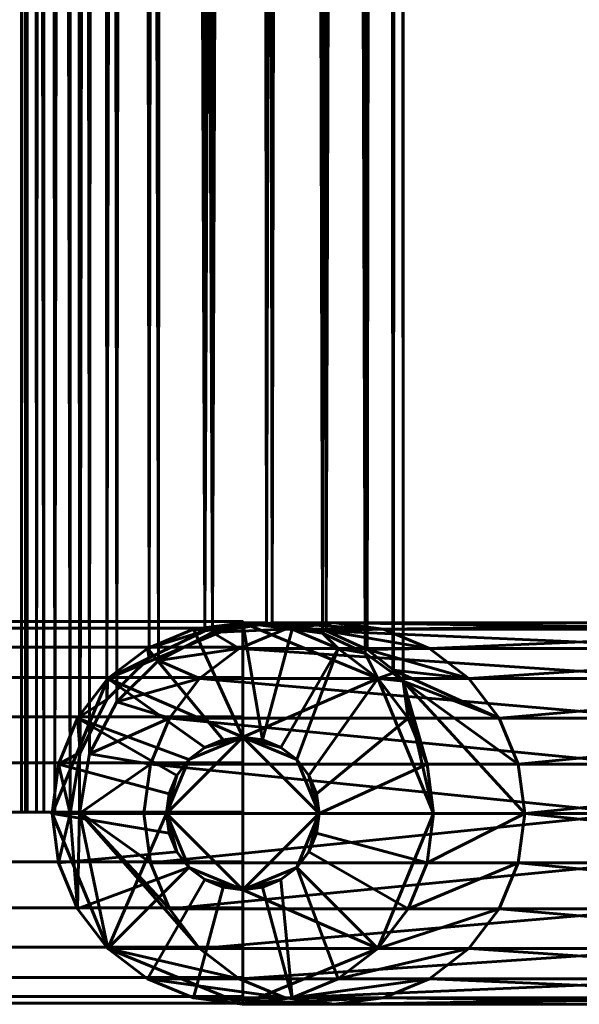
# Model space of a CAD drawing. Header units: millimetres. Extents: x -1091 to 1091, y -439 to 431.
# Tile 223 of 256: x 1014 to 1051, y -406 to -341. Entities that reach past the tile are written whole.
import ezdxf

# ---------------------------------------------------------------- set-up
doc = ezdxf.new("R2010")
doc.units = ezdxf.units.MM
doc.layers.add('I-FURN', color=30, linetype='Continuous', lineweight=50)

# ---------------------------------------------------------------- blocks, each defined once
blk = doc.blocks.new('FamilyGeomCombination_147789-Preview')
at = {"layer": 'I-FURN', "lineweight": 60}
mesh = blk.add_polyface(dxfattribs=at)
corners = [(1014.519, 355.173, 240.01), (1014.519, -393.294, 240.01), (1014.77, -393.294, 242.503), (1015.51, -393.294, 244.889), (1016.711, -393.294, 247.081), (1018.327, -393.375, 248.993), (1018.979, -389.454, 249.582), (1020.758, -386.06, 250.829), (1023.487, -383.338, 252.001), (1027.03, -381.508, 252.51), (1030.948, -380.875, 251.877), (1034.486, -381.409, 250.035), (1037.174, -382.635, 247.299), (1038.894, -383.971, 243.913), (1039.519, -384.697, 240.01), (1039.519, 363.56, 240.01), (1039.183, 363.194, 242.887), (1038.245, 362.309, 245.507), (1036.791, 361.242, 247.805), (1034.852, 360.25, 249.752), (1032.456, 359.545, 251.266), (1029.703, 359.338, 252.219), (1026.829, 359.778, 252.509), (1024.138, 360.868, 252.174), (1021.837, 362.491, 251.386), (1019.692, 360.346, 250.138), (1017.735, 358.388, 248.38), (1016.087, 356.741, 246.073), (1014.94, 355.593, 243.226)]
mesh.append_faces([[corners[k] for k in face] for face in [(17, 13, 16), (10, 21, 9), (25, 7, 24), (8, 24, 7), (6, 26, 5)]], dxfattribs={"vtx0": -1, "vtx1": -1})
mesh.append_faces([[corners[k] for k in face] for face in [(12, 17, 18), (11, 18, 19), (17, 12, 13), (8, 23, 24), (6, 25, 26), (4, 26, 27), (25, 6, 7), (26, 4, 5), (23, 8, 9)]], dxfattribs={"vtx0": -1, "vtx2": -1})
mesh.append_faces([[corners[k] for k in face] for face in [(1, 2, 0)]], dxfattribs={"vtx1": -1})
mesh.append_faces([[corners[k] for k in face] for face in [(19, 20, 11), (13, 14, 16), (10, 11, 20), (21, 22, 9), (11, 12, 18), (20, 21, 10), (22, 23, 9), (28, 0, 2), (27, 28, 3), (3, 4, 27), (2, 3, 28)]], dxfattribs={"vtx1": -1, "vtx2": -1})
mesh.append_faces([[corners[k] for k in face] for face in [(14, 15, 16)]], dxfattribs={"vtx2": -1})
mesh = blk.add_polyface(dxfattribs=at)
corners = [(1014.519, -393.294, 240.01), (1014.519, 355.173, 240.01), (1014.94, 355.593, 236.794), (1016.087, 356.741, 233.948), (1017.735, 358.388, 231.641), (1019.692, 360.346, 229.883), (1021.837, 362.491, 228.635), (1024.138, 360.868, 227.847), (1026.829, 359.778, 227.512), (1029.703, 359.338, 227.802), (1032.456, 359.545, 228.755), (1034.852, 360.25, 230.269), (1036.791, 361.242, 232.215), (1038.245, 362.309, 234.513), (1039.183, 363.194, 237.133), (1039.519, 363.56, 240.01), (1039.519, -384.697, 240.01), (1038.853, -384.186, 235.985), (1037.03, -382.871, 232.526), (1034.23, -381.558, 229.8), (1030.574, -380.885, 228.026), (1026.519, -381.391, 227.52), (1022.875, -383.171, 228.217), (1020.114, -385.911, 229.59), (1018.351, -389.365, 231.004), (1017.713, -393.375, 231.665), (1015.975, -393.294, 234.155), (1014.888, -393.294, 236.993)]
mesh.append_faces([[corners[k] for k in face] for face in [(4, 25, 3), (27, 2, 26), (12, 18, 11), (21, 9, 20), (9, 21, 8), (19, 11, 18), (18, 13, 17), (8, 21, 7)]], dxfattribs={"vtx0": -1, "vtx1": -1})
mesh.append_faces([[corners[k] for k in face] for face in [(24, 4, 5), (5, 23, 24), (4, 24, 25), (6, 22, 23), (7, 21, 22), (18, 12, 13), (10, 19, 20), (14, 16, 17)]], dxfattribs={"vtx0": -1, "vtx2": -1})
mesh.append_faces([[corners[k] for k in face] for face in [(0, 1, 27)]], dxfattribs={"vtx1": -1})
mesh.append_faces([[corners[k] for k in face] for face in [(2, 3, 26), (1, 2, 27), (5, 6, 23), (6, 7, 22), (25, 26, 3), (10, 11, 19), (13, 14, 17), (9, 10, 20)]], dxfattribs={"vtx1": -1, "vtx2": -1})
mesh.append_faces([[corners[k] for k in face] for face in [(14, 15, 16)]], dxfattribs={"vtx2": -1})
mesh = blk.add_polyface(dxfattribs=at)
corners = [(1041.519, -393.375, 15), (1041.093, -396.611, 15), (1039.844, -399.625, 15), (1037.858, -402.214, 15), (1035.269, -404.201, 15), (1032.254, -405.449, 15), (1029.019, -405.875, 15), (1025.784, -405.449, 15), (1022.769, -404.201, 15), (1020.18, -402.214, 15), (1018.194, -399.625, 15), (1016.945, -396.611, 15), (1016.519, -393.375, 15), (1016.945, -390.14, 15), (1018.194, -387.125, 15), (1020.18, -384.536, 15), (1022.769, -382.55, 15), (1025.784, -381.301, 15), (1029.019, -380.875, 15), (1032.254, -381.301, 15), (1035.269, -382.55, 15), (1037.858, -384.536, 15), (1039.844, -387.125, 15), (1041.093, -390.14, 15), (1029.019, -398.375, 15), (1030.313, -398.205, 15), (1031.519, -397.705, 15), (1032.554, -396.911, 15), (1033.349, -395.875, 15), (1033.848, -394.669, 15), (1034.019, -393.375, 15), (1033.848, -392.081, 15), (1033.349, -390.875, 15), (1032.554, -389.84, 15), (1031.519, -389.045, 15), (1030.313, -388.546, 15), (1029.019, -388.375, 15), (1027.725, -388.546, 15), (1026.519, -389.045, 15), (1025.483, -389.84, 15), (1024.689, -390.875, 15), (1024.189, -392.081, 15), (1024.019, -393.375, 15), (1024.189, -394.669, 15), (1024.689, -395.875, 15), (1025.483, -396.911, 15), (1026.519, -397.705, 15), (1027.725, -398.205, 15)]
mesh.append_faces([[corners[k] for k in face] for face in [(40, 14, 39), (19, 35, 18), (0, 30, 23), (34, 20, 33), (10, 45, 9), (26, 5, 25)]], dxfattribs={"vtx0": -1, "vtx1": -1})
mesh.append_faces([[corners[k] for k in face] for face in [(16, 37, 38, 15), (17, 36, 37, 16), (36, 17, 18, 35), (39, 14, 15, 38), (13, 41, 42, 12), (14, 40, 41, 13), (33, 20, 21, 32), (32, 21, 22, 31), (23, 30, 31, 22), (9, 45, 46, 8), (8, 46, 47, 7), (7, 47, 24, 6), (3, 27, 28, 2), (25, 5, 6, 24), (12, 42, 43)]], dxfattribs={"vtx0": -1, "vtx2": -1})
mesh.append_faces([[corners[k] for k in face] for face in [(3, 4, 27)]], dxfattribs={"vtx1": -1, "vtx2": -1})
mesh.append_faces([[corners[k] for k in face] for face in [(19, 20, 34, 35), (11, 12, 43, 44), (44, 45, 10, 11), (1, 2, 28, 29), (0, 1, 29, 30), (26, 27, 4, 5)]], dxfattribs={"vtx1": -1, "vtx3": -1})
mesh = blk.add_polyface(dxfattribs=at)
corners = [(1041.519, -393.375, 15), (1041.093, -390.14, 15), (1039.844, -387.125, 15), (1037.858, -384.536, 15), (1035.269, -382.55, 15), (1032.254, -381.301, 15), (1029.019, -380.875, 15), (1025.784, -381.301, 15), (1022.769, -382.55, 15), (1020.18, -384.536, 15), (1018.194, -387.125, 15), (1016.945, -390.14, 15), (1016.519, -393.375, 15), (1016.519, -393.375, 197.967), (1016.945, -390.14, 197.959), (1018.194, -387.125, 197.937), (1020.18, -384.536, 197.902), (1022.769, -382.55, 197.856), (1025.784, -381.301, 197.802), (1029.019, -380.875, 197.745), (1032.254, -381.301, 197.688), (1035.269, -382.55, 197.634), (1037.858, -384.536, 197.589), (1039.844, -387.125, 197.553), (1041.093, -390.14, 197.531), (1041.519, -393.375, 197.524)]
mesh.append_faces([[corners[k] for k in face] for face in [(11, 14, 15, 10), (9, 16, 17, 8), (10, 15, 16, 9), (8, 17, 18, 7), (19, 6, 7, 18), (5, 20, 21, 4), (20, 5, 6, 19), (2, 23, 24, 1), (3, 22, 23, 2), (4, 21, 22, 3)]], dxfattribs={"vtx0": -1, "vtx2": -1})
mesh.append_faces([[corners[k] for k in face] for face in [(12, 13, 14, 11), (25, 0, 1, 24)]], dxfattribs={"vtx2": -1})
mesh = blk.add_polyface(dxfattribs=at)
corners = [(1041.519, -393.375, 197.524), (1041.093, -390.14, 197.531), (1039.844, -387.125, 197.553), (1037.858, -384.536, 197.589), (1035.269, -382.55, 197.634), (1032.254, -381.301, 197.688), (1029.019, -380.875, 197.745), (1025.784, -381.301, 197.802), (1022.769, -382.55, 197.856), (1020.18, -384.536, 197.902), (1018.194, -387.125, 197.937), (1016.945, -390.14, 197.959), (1016.519, -393.375, 197.967), (1017.713, -393.375, 231.665), (1018.351, -389.365, 231.004), (1020.114, -385.911, 229.59), (1022.875, -383.171, 228.217), (1026.519, -381.391, 227.52), (1030.574, -380.885, 228.026), (1034.23, -381.558, 229.8), (1037.03, -382.871, 232.526), (1038.853, -384.186, 235.985), (1039.519, -384.697, 240.01), (1038.894, -383.971, 243.913), (1037.174, -382.635, 247.299), (1034.486, -381.409, 250.035), (1030.948, -380.875, 251.877), (1027.03, -381.508, 252.51), (1023.487, -383.338, 252.001), (1020.758, -386.06, 250.829), (1018.979, -389.454, 249.582), (1018.327, -393.375, 248.993), (1022.536, -393.375, 367.806), (1022.961, -390.14, 367.776), (1024.208, -387.125, 367.687), (1026.19, -384.536, 367.545), (1028.774, -382.55, 367.36), (1031.783, -381.301, 367.144), (1035.012, -380.875, 366.913), (1038.242, -381.301, 366.681), (1041.251, -382.55, 366.466), (1043.834, -384.536, 366.281), (1045.817, -387.125, 366.139), (1047.064, -390.14, 366.049), (1047.489, -393.375, 366.019)]
mesh.append_faces([[corners[k] for k in face] for face in [(13, 11, 12)]], dxfattribs={"vtx0": -1})
mesh.append_faces([[corners[k] for k in face] for face in [(30, 34, 29), (35, 29, 34), (11, 14, 10), (8, 17, 7), (7, 17, 6), (25, 40, 24), (23, 42, 22), (43, 22, 42), (41, 24, 40), (0, 22, 44), (1, 22, 0), (21, 3, 20)]], dxfattribs={"vtx0": -1, "vtx1": -1})
mesh.append_faces([[corners[k] for k in face] for face in [(33, 30, 31), (30, 33, 34), (28, 35, 36), (27, 36, 37), (16, 8, 9), (15, 9, 10), (39, 25, 26), (25, 39, 40), (41, 23, 24), (22, 43, 44), (20, 3, 4), (6, 17, 18), (3, 21, 22), (26, 37, 38)]], dxfattribs={"vtx0": -1, "vtx2": -1})
mesh.append_faces([[corners[k] for k in face] for face in [(32, 33, 31)]], dxfattribs={"vtx1": -1})
mesh.append_faces([[corners[k] for k in face] for face in [(28, 29, 35), (27, 28, 36), (13, 14, 11), (14, 15, 10), (16, 17, 8), (15, 16, 9), (26, 27, 37), (38, 39, 26), (41, 42, 23), (19, 20, 4), (18, 19, 5), (5, 6, 18), (4, 5, 19), (2, 3, 22), (1, 2, 22)]], dxfattribs={"vtx1": -1, "vtx2": -1})
mesh = blk.add_polyface(dxfattribs=at)
corners = [(1029.019, -393.375), (1029.019, -405.875), (1020.18, -402.214), (1016.519, -393.375), (1020.18, -384.536), (1029.019, -380.875)]
mesh.append_faces([[corners[k] for k in face] for face in [(4, 5, 0, 3)]], dxfattribs={"vtx2": -1})
mesh.append_faces([[corners[k] for k in face] for face in [(0, 1, 2, 3)]], dxfattribs={"vtx3": -1})
mesh = blk.add_polyface(dxfattribs=at)
corners = [(1029.019, -398.375, 10), (1024.019, -393.375, 10), (1029.019, -388.375, 10), (1029.019, -380.875, 10), (1020.18, -384.536, 10), (1016.519, -393.375, 10), (1020.18, -402.214, 10), (1029.019, -405.875, 10)]
mesh.append_faces([[corners[k] for k in face] for face in [(6, 1, 5)]], dxfattribs={"vtx0": -1, "vtx1": -1})
mesh.append_faces([[corners[k] for k in face] for face in [(0, 1, 6, 7)]], dxfattribs={"vtx1": -1})
mesh.append_faces([[corners[k] for k in face] for face in [(1, 2, 4, 5)]], dxfattribs={"vtx1": -1, "vtx3": -1})
mesh.append_faces([[corners[k] for k in face] for face in [(2, 3, 4)]], dxfattribs={"vtx2": -1})
mesh = blk.add_polyface(dxfattribs=at)
corners = [(1029.019, -380.875), (1020.18, -384.536), (1016.519, -393.375), (1020.18, -402.214), (1029.019, -405.875), (1029.019, -405.875, 10), (1020.18, -402.214, 10), (1016.519, -393.375, 10), (1020.18, -384.536, 10), (1029.019, -380.875, 10)]
mesh.append_faces([[corners[k] for k in face] for face in [(6, 3, 4, 5)]], dxfattribs={"vtx0": -1})
mesh.append_faces([[corners[k] for k in face] for face in [(8, 1, 2, 7), (3, 6, 7, 2)]], dxfattribs={"vtx0": -1, "vtx2": -1})
mesh.append_faces([[corners[k] for k in face] for face in [(9, 0, 1, 8)]], dxfattribs={"vtx2": -1})
mesh = blk.add_polyface(dxfattribs=at)
corners = [(1047.489, -393.375, 366.019), (1047.064, -390.14, 366.049), (1045.817, -387.125, 366.139), (1043.834, -384.536, 366.281), (1041.251, -382.55, 366.466), (1038.242, -381.301, 366.681), (1035.012, -380.875, 366.913), (1031.783, -381.301, 367.144), (1028.774, -382.55, 367.36), (1026.19, -384.536, 367.545), (1024.208, -387.125, 367.687), (1022.961, -390.14, 367.776), (1022.536, -393.375, 367.806), (1054.671, -393.375, 665.286), (1055.095, -390.14, 665.24), (1056.336, -387.125, 665.106), (1058.311, -384.536, 664.892), (1060.885, -382.55, 664.614), (1063.882, -381.301, 664.291), (1067.099, -380.875, 663.943), (1070.315, -381.301, 663.596), (1073.313, -382.55, 663.272), (1075.887, -384.536, 662.994), (1077.861, -387.125, 662.78), (1079.103, -390.14, 662.646), (1079.526, -393.375, 662.601)]
mesh.append_faces([[corners[k] for k in face] for face in [(13, 11, 12), (0, 24, 25)]], dxfattribs={"vtx0": -1})
mesh.append_faces([[corners[k] for k in face] for face in [(21, 4, 20), (22, 3, 21), (24, 1, 23), (20, 5, 19), (2, 23, 1), (4, 21, 3), (3, 22, 2)]], dxfattribs={"vtx0": -1, "vtx1": -1})
mesh.append_faces([[corners[k] for k in face] for face in [(14, 10, 11), (16, 8, 9), (15, 9, 10), (17, 7, 8), (18, 6, 7), (20, 4, 5), (19, 5, 6), (24, 0, 1)]], dxfattribs={"vtx0": -1, "vtx2": -1})
mesh.append_faces([[corners[k] for k in face] for face in [(14, 15, 10), (13, 14, 11), (17, 18, 7), (16, 17, 8), (15, 16, 9), (18, 19, 6), (22, 23, 2)]], dxfattribs={"vtx1": -1, "vtx2": -1})
mesh = blk.add_polyface(dxfattribs=at)
corners = [(1029.019, -380.875), (1037.858, -384.536), (1041.519, -393.375), (1037.858, -402.214), (1029.019, -405.875), (1029.019, -393.375)]
mesh.append_faces([[corners[k] for k in face] for face in [(5, 2, 3, 4)]], dxfattribs={"vtx0": -1})
mesh.append_faces([[corners[k] for k in face] for face in [(5, 0, 1, 2)]], dxfattribs={"vtx3": -1})
mesh = blk.add_polyface(dxfattribs=at)
corners = [(1029.019, -388.375, 10), (1034.019, -393.375, 10), (1029.019, -398.375, 10), (1029.019, -405.875, 10), (1037.858, -402.214, 10), (1041.519, -393.375, 10), (1037.858, -384.536, 10), (1029.019, -380.875, 10)]
mesh.append_faces([[corners[k] for k in face] for face in [(1, 5, 6, 0)]], dxfattribs={"vtx0": -1, "vtx2": -1})
mesh.append_faces([[corners[k] for k in face] for face in [(7, 0, 6)]], dxfattribs={"vtx1": -1})
mesh.append_faces([[corners[k] for k in face] for face in [(4, 5, 1, 2)]], dxfattribs={"vtx1": -1, "vtx3": -1})
mesh.append_faces([[corners[k] for k in face] for face in [(2, 3, 4)]], dxfattribs={"vtx2": -1})
mesh = blk.add_polyface(dxfattribs=at)
corners = [(1029.019, -405.875), (1037.858, -402.214), (1041.519, -393.375), (1037.858, -384.536), (1029.019, -380.875), (1029.019, -380.875, 10), (1037.858, -384.536, 10), (1041.519, -393.375, 10), (1037.858, -402.214, 10), (1029.019, -405.875, 10)]
mesh.append_faces([[corners[k] for k in face] for face in [(6, 3, 4, 5)]], dxfattribs={"vtx0": -1})
mesh.append_faces([[corners[k] for k in face] for face in [(8, 1, 2, 7), (3, 6, 7, 2)]], dxfattribs={"vtx0": -1, "vtx2": -1})
mesh.append_faces([[corners[k] for k in face] for face in [(9, 0, 1, 8)]], dxfattribs={"vtx2": -1})
mesh = blk.add_polyface(dxfattribs=at)
corners = [(1029.019, -398.375, 10), (1029.019, -398.375, 15), (1027.725, -398.205, 15), (1026.519, -397.705, 15), (1025.483, -396.911, 15), (1024.689, -395.875, 15), (1024.189, -394.669, 15), (1024.019, -393.375, 15), (1024.189, -392.081, 15), (1024.689, -390.875, 15), (1025.483, -389.84, 15), (1026.519, -389.045, 15), (1027.725, -388.546, 15), (1029.019, -388.375, 15), (1029.019, -388.375, 10), (1024.019, -393.375, 10)]
mesh.append_faces([[corners[k] for k in face] for face in [(10, 15, 9), (15, 10, 14), (8, 15, 7), (6, 15, 5), (5, 15, 4), (0, 4, 15)]], dxfattribs={"vtx0": -1, "vtx1": -1})
mesh.append_faces([[corners[k] for k in face] for face in [(15, 8, 9), (15, 6, 7)]], dxfattribs={"vtx0": -1, "vtx2": -1})
mesh.append_faces([[corners[k] for k in face] for face in [(13, 14, 12)]], dxfattribs={"vtx1": -1})
mesh.append_faces([[corners[k] for k in face] for face in [(11, 12, 14), (10, 11, 14), (2, 3, 0), (3, 4, 0)]], dxfattribs={"vtx1": -1, "vtx2": -1})
mesh.append_faces([[corners[k] for k in face] for face in [(0, 1, 2)]], dxfattribs={"vtx2": -1})
mesh = blk.add_polyface(dxfattribs=at)
corners = [(1029.019, -398.375, 15), (1029.019, -398.375, 10), (1034.019, -393.375, 10), (1029.019, -388.375, 10), (1029.019, -388.375, 15), (1030.313, -388.546, 15), (1031.519, -389.045, 15), (1032.554, -389.84, 15), (1033.349, -390.875, 15), (1033.848, -392.081, 15), (1034.019, -393.375, 15), (1033.848, -394.669, 15), (1033.349, -395.875, 15), (1032.554, -396.911, 15), (1031.519, -397.705, 15), (1030.313, -398.205, 15)]
mesh.append_faces([[corners[k] for k in face] for face in [(13, 2, 12), (2, 13, 1), (11, 2, 10), (9, 2, 8), (8, 2, 7), (3, 7, 2)]], dxfattribs={"vtx0": -1, "vtx1": -1})
mesh.append_faces([[corners[k] for k in face] for face in [(2, 11, 12), (2, 9, 10)]], dxfattribs={"vtx0": -1, "vtx2": -1})
mesh.append_faces([[corners[k] for k in face] for face in [(0, 1, 15)]], dxfattribs={"vtx1": -1})
mesh.append_faces([[corners[k] for k in face] for face in [(14, 15, 1), (13, 14, 1), (5, 6, 3), (6, 7, 3)]], dxfattribs={"vtx1": -1, "vtx2": -1})
mesh.append_faces([[corners[k] for k in face] for face in [(3, 4, 5)]], dxfattribs={"vtx2": -1})
mesh = blk.add_polyface(dxfattribs=at)
corners = [(1018.327, -393.294, 248.993), (1016.711, -393.294, 247.081), (1015.51, -393.294, 244.889), (1014.77, -393.294, 242.503), (1014.519, -393.294, 240.01), (1014.888, -393.294, 236.993), (1015.975, -393.294, 234.155), (1017.713, -393.294, 231.665)]
mesh.append_faces([[corners[k] for k in face] for face in [(7, 4, 5, 6)]], dxfattribs={"vtx0": -1})
mesh.append_faces([[corners[k] for k in face] for face in [(1, 2, 7, 0)]], dxfattribs={"vtx1": -1})
mesh.append_faces([[corners[k] for k in face] for face in [(3, 4, 7, 2)]], dxfattribs={"vtx1": -1, "vtx2": -1})
mesh = blk.add_polyface(dxfattribs=at)
corners = [(1016.519, -393.375, 197.967), (1016.945, -396.611, 197.959), (1018.194, -399.625, 197.937), (1020.18, -402.214, 197.902), (1022.769, -404.201, 197.856), (1025.784, -405.449, 197.802), (1029.019, -405.875, 197.745), (1032.254, -405.449, 197.688), (1035.269, -404.201, 197.634), (1037.858, -402.214, 197.589), (1039.844, -399.625, 197.553), (1041.093, -396.611, 197.531), (1041.519, -393.375, 197.524), (1047.489, -393.375, 366.019), (1047.064, -396.611, 366.049), (1045.817, -399.625, 366.139), (1043.834, -402.214, 366.281), (1041.251, -404.201, 366.466), (1038.242, -405.449, 366.681), (1035.012, -405.875, 366.913), (1031.783, -405.449, 367.144), (1028.774, -404.201, 367.36), (1026.19, -402.214, 367.545), (1024.208, -399.625, 367.687), (1022.961, -396.611, 367.776), (1022.536, -393.375, 367.806), (1018.327, -393.294, 248.993), (1017.713, -393.375, 231.665)]
mesh.append_faces([[corners[k] for k in face] for face in [(18, 7, 17), (8, 17, 7), (10, 15, 9), (21, 4, 20), (22, 3, 21), (23, 26, 22), (2, 27, 1), (20, 5, 19)]], dxfattribs={"vtx0": -1, "vtx1": -1})
mesh.append_faces([[corners[k] for k in face] for face in [(26, 3, 22)]], dxfattribs={"vtx0": -1, "vtx1": -1, "vtx2": -1})
mesh.append_faces([[corners[k] for k in face] for face in [(19, 5, 6), (26, 23, 24), (21, 3, 4), (2, 26, 27)]], dxfattribs={"vtx0": -1, "vtx2": -1})
mesh.append_faces([[corners[k] for k in face] for face in [(0, 1, 27)]], dxfattribs={"vtx1": -1})
mesh.append_faces([[corners[k] for k in face] for face in [(14, 15, 10), (13, 14, 11), (18, 19, 6), (16, 17, 8), (15, 16, 9), (10, 11, 14), (8, 9, 16), (6, 7, 18), (4, 5, 20), (2, 3, 26)]], dxfattribs={"vtx1": -1, "vtx2": -1})
mesh.append_faces([[corners[k] for k in face] for face in [(11, 12, 13), (24, 25, 26)]], dxfattribs={"vtx2": -1})
mesh = blk.add_polyface(dxfattribs=at)
corners = [(1016.519, -393.375, 15), (1016.945, -396.611, 15), (1018.194, -399.625, 15), (1020.18, -402.214, 15), (1022.769, -404.201, 15), (1025.784, -405.449, 15), (1029.019, -405.875, 15), (1032.254, -405.449, 15), (1035.269, -404.201, 15), (1037.858, -402.214, 15), (1039.844, -399.625, 15), (1041.093, -396.611, 15), (1041.519, -393.375, 15), (1041.519, -393.375, 197.524), (1041.093, -396.611, 197.531), (1039.844, -399.625, 197.553), (1037.858, -402.214, 197.589), (1035.269, -404.201, 197.634), (1032.254, -405.449, 197.688), (1029.019, -405.875, 197.745), (1025.784, -405.449, 197.802), (1022.769, -404.201, 197.856), (1020.18, -402.214, 197.902), (1018.194, -399.625, 197.937), (1016.945, -396.611, 197.959), (1016.519, -393.375, 197.967)]
mesh.append_faces([[corners[k] for k in face] for face in [(13, 14, 11, 12)]], dxfattribs={"vtx1": -1})
mesh.append_faces([[corners[k] for k in face] for face in [(14, 15, 10, 11), (17, 18, 7, 8), (16, 17, 8, 9), (15, 16, 9, 10), (6, 7, 18, 19), (20, 21, 4, 5), (21, 22, 3, 4), (23, 24, 1, 2), (22, 23, 2, 3), (19, 20, 5, 6)]], dxfattribs={"vtx1": -1, "vtx3": -1})
mesh.append_faces([[corners[k] for k in face] for face in [(24, 25, 0, 1)]], dxfattribs={"vtx3": -1})
mesh = blk.add_polyface(dxfattribs=at)
corners = [(1022.536, -393.375, 367.806), (1022.961, -396.611, 367.776), (1024.208, -399.625, 367.687), (1026.19, -402.214, 367.545), (1028.774, -404.201, 367.36), (1031.783, -405.449, 367.144), (1035.012, -405.875, 366.913), (1038.242, -405.449, 366.681), (1041.251, -404.201, 366.466), (1043.834, -402.214, 366.281), (1045.817, -399.625, 366.139), (1047.064, -396.611, 366.049), (1047.489, -393.375, 366.019), (1079.526, -393.375, 662.601), (1079.103, -396.611, 662.646), (1077.861, -399.625, 662.78), (1075.887, -402.214, 662.994), (1073.313, -404.201, 663.272), (1070.315, -405.449, 663.596), (1067.099, -405.875, 663.943), (1063.882, -405.449, 664.291), (1060.885, -404.201, 664.614), (1058.311, -402.214, 664.892), (1056.336, -399.625, 665.106), (1055.095, -396.611, 665.24), (1054.671, -393.375, 665.286)]
mesh.append_faces([[corners[k] for k in face] for face in [(15, 11, 14), (8, 18, 7), (10, 16, 9), (22, 4, 21), (20, 6, 19), (3, 23, 2), (2, 24, 1)]], dxfattribs={"vtx0": -1, "vtx1": -1})
mesh.append_faces([[corners[k] for k in face] for face in [(9, 16, 17), (8, 17, 18), (19, 6, 7), (7, 18, 19), (5, 20, 21), (2, 23, 24), (1, 24, 25), (21, 4, 5), (22, 3, 4)]], dxfattribs={"vtx0": -1, "vtx2": -1})
mesh.append_faces([[corners[k] for k in face] for face in [(15, 16, 10), (11, 12, 14), (10, 11, 15), (8, 9, 17), (22, 23, 3), (5, 6, 20)]], dxfattribs={"vtx1": -1, "vtx2": -1})
mesh.append_faces([[corners[k] for k in face] for face in [(12, 13, 14), (25, 0, 1)]], dxfattribs={"vtx2": -1})

msp = doc.modelspace()

# ---------------------------------------------------------------- block references
at = {"layer": 'I-FURN', "lineweight": 60}
msp.add_blockref('FamilyGeomCombination_147789-Preview', (0, 0), dxfattribs=at)

# ---------------------------------------------------------------- meshes
mesh = msp.add_polyface(dxfattribs=at)
corners = [(1029.019, -405.794, 240.01), (1029.019, -405.368, 243.246), (1029.019, -404.119, 246.26), (1029.019, -402.133, 248.849), (1029.019, -399.544, 250.836), (1029.019, -396.529, 252.084), (1029.019, -393.294, 252.51), (1029.019, -390.058, 252.084), (1029.019, -387.044, 250.836), (1029.019, -384.455, 248.849), (1029.019, -382.468, 246.26), (1029.019, -381.22, 243.246), (1029.019, -380.794, 240.01), (-1029.019, -380.794, 240.01), (-1029.019, -381.22, 243.246), (-1029.019, -382.468, 246.26), (-1029.019, -384.455, 248.849), (-1029.019, -387.044, 250.836), (-1029.019, -390.058, 252.084), (-1029.019, -393.294, 252.51), (-1029.019, -396.529, 252.084), (-1029.019, -399.544, 250.836), (-1029.019, -402.133, 248.849), (-1029.019, -404.119, 246.26), (-1029.019, -405.368, 243.246), (-1029.019, -405.794, 240.01)]
mesh.append_faces([[corners[k] for k in face] for face in [(13, 14, 11, 12)]], dxfattribs={"vtx1": -1})
mesh.append_faces([[corners[k] for k in face] for face in [(14, 15, 10, 11), (16, 17, 8, 9), (15, 16, 9, 10), (17, 18, 7, 8), (6, 7, 18, 19), (20, 21, 4, 5), (21, 22, 3, 4), (23, 24, 1, 2), (22, 23, 2, 3), (19, 20, 5, 6)]], dxfattribs={"vtx1": -1, "vtx3": -1})
mesh.append_faces([[corners[k] for k in face] for face in [(24, 25, 0, 1)]], dxfattribs={"vtx3": -1})
mesh = msp.add_polyface(dxfattribs=at)
corners = [(1029.019, -380.794, 240.01), (1029.019, -381.22, 236.775), (1029.019, -382.468, 233.76), (1029.019, -384.455, 231.171), (1029.019, -387.044, 229.185), (1029.019, -390.058, 227.936), (1029.019, -393.294, 227.51), (1029.019, -396.529, 227.936), (1029.019, -399.544, 229.185), (1029.019, -402.133, 231.171), (1029.019, -404.119, 233.76), (1029.019, -405.368, 236.775), (1029.019, -405.794, 240.01), (-1029.019, -405.794, 240.01), (-1029.019, -405.368, 236.775), (-1029.019, -404.119, 233.76), (-1029.019, -402.133, 231.171), (-1029.019, -399.544, 229.185), (-1029.019, -396.529, 227.936), (-1029.019, -393.294, 227.51), (-1029.019, -390.058, 227.936), (-1029.019, -387.044, 229.185), (-1029.019, -384.455, 231.171), (-1029.019, -382.468, 233.76), (-1029.019, -381.22, 236.775), (-1029.019, -380.794, 240.01)]
mesh.append_faces([[corners[k] for k in face] for face in [(11, 14, 15, 10)]], dxfattribs={"vtx0": -1, "vtx2": -1})
mesh.append_faces([[corners[k] for k in face] for face in [(17, 18, 7, 8), (16, 17, 8, 9), (15, 16, 9, 10), (6, 7, 18, 19), (20, 21, 4, 5), (21, 22, 3, 4), (23, 24, 1, 2), (22, 23, 2, 3), (19, 20, 5, 6)]], dxfattribs={"vtx1": -1, "vtx3": -1})
mesh.append_faces([[corners[k] for k in face] for face in [(12, 13, 14, 11)]], dxfattribs={"vtx2": -1})
mesh.append_faces([[corners[k] for k in face] for face in [(24, 25, 0, 1)]], dxfattribs={"vtx3": -1})
mesh = msp.add_polyface(dxfattribs=at)
corners = [(1029.019, -380.794, 240.01), (1029.019, -381.22, 243.246), (1029.019, -382.468, 246.26), (1029.019, -384.455, 248.849), (1029.019, -387.044, 250.836), (1029.019, -390.058, 252.084), (1029.019, -393.294, 252.51), (1029.019, -396.529, 252.084), (1029.019, -399.544, 250.836), (1029.019, -402.133, 248.849), (1029.019, -404.119, 246.26), (1029.019, -405.368, 243.246), (1029.019, -405.794, 240.01), (1029.019, -405.368, 236.775), (1029.019, -404.119, 233.76), (1029.019, -402.133, 231.171), (1029.019, -399.544, 229.185), (1029.019, -396.529, 227.936), (1029.019, -393.294, 227.51), (1029.019, -390.058, 227.936), (1029.019, -387.044, 229.185), (1029.019, -384.455, 231.171), (1029.019, -382.468, 233.76), (1029.019, -381.22, 236.775)]
mesh.append_faces([[corners[k] for k in face] for face in [(2, 0, 1)]], dxfattribs={"vtx0": -1})
mesh.append_faces([[corners[k] for k in face] for face in [(10, 17, 22, 2)]], dxfattribs={"vtx0": -1, "vtx1": -1, "vtx2": -1, "vtx3": -1})
mesh.append_faces([[corners[k] for k in face] for face in [(10, 2, 5, 6)]], dxfattribs={"vtx0": -1, "vtx1": -1, "vtx3": -1})
mesh.append_faces([[corners[k] for k in face] for face in [(2, 22, 23, 0), (6, 8, 9, 10)]], dxfattribs={"vtx0": -1, "vtx3": -1})
mesh.append_faces([[corners[k] for k in face] for face in [(20, 21, 22, 19), (6, 7, 8)]], dxfattribs={"vtx2": -1})
mesh.append_faces([[corners[k] for k in face] for face in [(17, 18, 19, 22), (15, 16, 17, 10), (13, 14, 15, 10)]], dxfattribs={"vtx2": -1, "vtx3": -1})
mesh.append_faces([[corners[k] for k in face] for face in [(10, 11, 12, 13), (2, 3, 4, 5)]], dxfattribs={"vtx3": -1})

doc.saveas('drawing.dxf')
